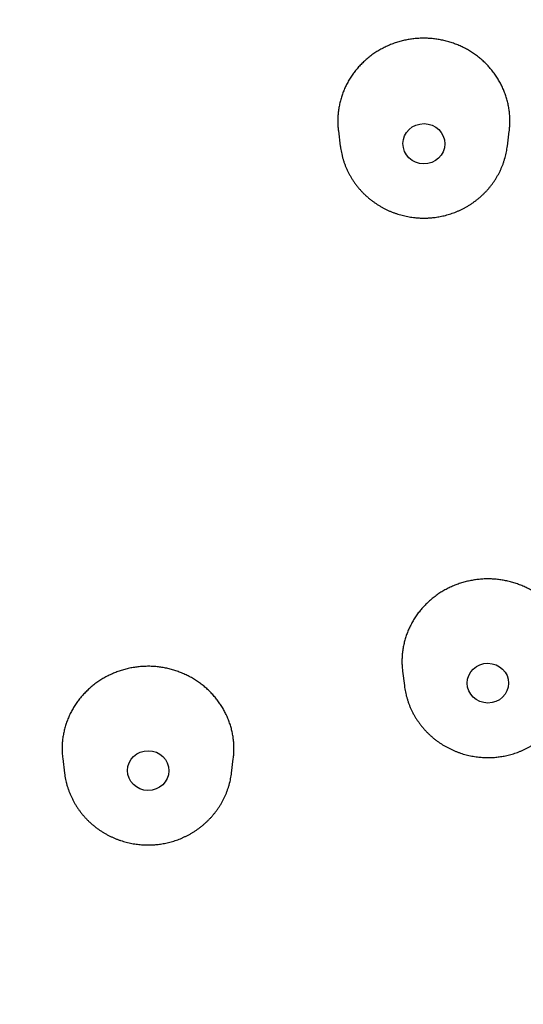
# Model space of a CAD drawing. Header units: millimetres. Extents: x 8 to 486, y 12 to 546.
# Tile 95 of 121: x 257 to 267, y 510 to 529. Entities that reach past the tile are written whole.
import ezdxf

# ---------------------------------------------------------------- set-up
doc = ezdxf.new("R2010")
doc.units = ezdxf.units.MM

msp = doc.modelspace()

# ---------------------------------------------------------------- linework, layer by layer
at = {"color": 7, "linetype": 'Continuous', "lineweight": 30}
for p, q in [((263.537, 526.869), (263.574, 526.576)), ((266.785, 526.576), (266.821, 526.868)), ((264.771, 516.482), (264.805, 516.206)), ((258.239, 514.803), (258.273, 514.526)), ((261.484, 514.526), (261.518, 514.802)), ((258.273, 514.528), (258.273, 514.526)), ((261.484, 514.524), (261.484, 514.526))]:
    msp.add_line(p, q, dxfattribs=at)
for centre, major_axis, ratio in [((265.18, 526.623), (0.402, -0.003), 0.962058), ((266.411, 516.254), (0.398, -0.001), 0.960655), ((259.881, 514.574), (0.398, -0.003), 0.96038)]:
    msp.add_ellipse(centre, major_axis=major_axis, ratio=ratio, dxfattribs=at)
for points, knots in [([(269, 539.209), (268.893, 539.209), (268.742, 539.209), (268.518, 539.207), (268.327, 539.204), (268.097, 539.201), (267.856, 539.195), (267.603, 539.188), (267.341, 539.18), (267.072, 539.17), (266.798, 539.157), (266.52, 539.144), (266.238, 539.128), (265.953, 539.11), (265.666, 539.09), (265.377, 539.069), (265.086, 539.045), (264.794, 539.02), (264.5, 538.992), (264.206, 538.963), (263.91, 538.932), (263.614, 538.898), (263.317, 538.863), (263.019, 538.825), (262.721, 538.786), (262.423, 538.744), (262.124, 538.701), (261.825, 538.656), (261.526, 538.608), (261.227, 538.559), (260.927, 538.507), (260.627, 538.453), (260.328, 538.398), (260.028, 538.34), (259.729, 538.281), (259.43, 538.219), (259.13, 538.155), (258.831, 538.09), (258.532, 538.022), (258.234, 537.952), (257.936, 537.88), (257.637, 537.806), (257.34, 537.731), (257.042, 537.653), (256.745, 537.573), (256.449, 537.491), (256.153, 537.407), (255.857, 537.322), (255.561, 537.234), (255.267, 537.144), (254.972, 537.052), (254.678, 536.958), (254.385, 536.862), (254.093, 536.765), (253.8, 536.665), (253.509, 536.563), (253.218, 536.459), (252.928, 536.354), (252.638, 536.246), (252.349, 536.136), (252.061, 536.025), (251.774, 535.911), (251.487, 535.796), (251.201, 535.678), (250.916, 535.559), (250.631, 535.438), (250.348, 535.315), (250.065, 535.189), (249.783, 535.062), (249.502, 534.934), (249.222, 534.803), (248.942, 534.67), (248.664, 534.535), (248.386, 534.399), (248.11, 534.26), (247.834, 534.12), (247.559, 533.978), (247.285, 533.834), (247.013, 533.688), (246.741, 533.541), (246.47, 533.391), (246.201, 533.24), (245.932, 533.086), (245.664, 532.931), (245.398, 532.775), (245.133, 532.616), (244.868, 532.456), (244.605, 532.293), (244.343, 532.129), (244.083, 531.964), (243.823, 531.796), (243.564, 531.627), (243.307, 531.456), (243.051, 531.283), (242.796, 531.109), (242.543, 530.932), (242.29, 530.754), (242.039, 530.575), (241.789, 530.393), (241.541, 530.21), (241.294, 530.026), (241.048, 529.839), (240.803, 529.651), (240.56, 529.461), (240.318, 529.27), (240.078, 529.077), (239.839, 528.882), (239.601, 528.686), (239.365, 528.488), (239.13, 528.289), (238.896, 528.088), (238.664, 527.885), (238.434, 527.681), (238.205, 527.475), (237.977, 527.268), (237.751, 527.059), (237.526, 526.848), (237.303, 526.637), (237.081, 526.423), (236.861, 526.208), (236.643, 525.992), (236.426, 525.774), (236.211, 525.554), (235.997, 525.333), (235.785, 525.111), (235.574, 524.887), (235.365, 524.662), (235.158, 524.436), (234.952, 524.208), (234.748, 523.978), (234.546, 523.748), (234.345, 523.515), (234.146, 523.282), (233.949, 523.047), (233.753, 522.811), (233.559, 522.573), (233.367, 522.334), (233.177, 522.094), (232.988, 521.853), (232.801, 521.61), (232.616, 521.366), (232.432, 521.121), (232.251, 520.874), (232.071, 520.627), (231.893, 520.378), (231.716, 520.127), (231.542, 519.876), (231.369, 519.624), (231.199, 519.37), (231.03, 519.115), (230.863, 518.859), (230.697, 518.602), (230.534, 518.343), (230.373, 518.084), (230.213, 517.824), (230.055, 517.562), (229.899, 517.299), (229.746, 517.036), (229.594, 516.771), (229.444, 516.505), (229.295, 516.238), (229.149, 515.97), (229.005, 515.702), (228.863, 515.432), (228.723, 515.161), (228.584, 514.889), (228.448, 514.617), (228.314, 514.343), (228.181, 514.068), (228.051, 513.793), (227.923, 513.517), (227.796, 513.239), (227.672, 512.961), (227.55, 512.683), (227.43, 512.403), (227.311, 512.122), (227.195, 511.841), (227.081, 511.559), (226.969, 511.276), (226.859, 510.992), (226.751, 510.708), (226.645, 510.422), (226.542, 510.137), (226.44, 509.85), (226.34, 509.563), (226.243, 509.275), (226.148, 508.986), (226.054, 508.697), (225.963, 508.407), (225.874, 508.116), (225.787, 507.825), (225.703, 507.533), (225.62, 507.241), (225.54, 506.948), (225.461, 506.654), (225.385, 506.36), (225.311, 506.066), (225.239, 505.771), (225.169, 505.475), (225.102, 505.179), (225.036, 504.883), (224.973, 504.586), (224.912, 504.288), (224.853, 503.99), (224.796, 503.692), (224.742, 503.394), (224.69, 503.095), (224.639, 502.795), (224.591, 502.495), (224.546, 502.195), (224.502, 501.895), (224.461, 501.594), (224.422, 501.293), (224.385, 500.992), (224.35, 500.691), (224.317, 500.389), (224.287, 500.087), (224.259, 499.785), (224.233, 499.482), (224.209, 499.18), (224.188, 498.877), (224.168, 498.574), (224.151, 498.271), (224.137, 497.968), (224.124, 497.665), (224.114, 497.361), (224.105, 497.058), (224.1, 496.755), (224.096, 496.451), (224.094, 496.147), (224.095, 495.844), (224.098, 495.54), (224.103, 495.237), (224.111, 494.933), (224.12, 494.629), (224.132, 494.326), (224.146, 494.023), (224.163, 493.719), (224.181, 493.416), (224.202, 493.113), (224.225, 492.81), (224.25, 492.507), (224.278, 492.204), (224.308, 491.902), (224.34, 491.6), (224.374, 491.297), (224.41, 490.996), (224.449, 490.694), (224.489, 490.392), (224.532, 490.091), (224.578, 489.79), (224.625, 489.49), (224.675, 489.19), (224.727, 488.89), (224.781, 488.59), (224.837, 488.291), (224.895, 487.992), (224.956, 487.694), (225.019, 487.396), (225.084, 487.098), (225.151, 486.801), (225.221, 486.504), (225.292, 486.208), (225.366, 485.912), (225.442, 485.616), (225.52, 485.322), (225.6, 485.027), (225.683, 484.733), (225.768, 484.44), (225.854, 484.148), (225.943, 483.855), (226.034, 483.564), (226.128, 483.273), (226.223, 482.983), (226.321, 482.693), (226.42, 482.404), (226.522, 482.116), (226.626, 481.828), (226.732, 481.541), (226.84, 481.255), (226.95, 480.969), (227.063, 480.685), (227.177, 480.4), (227.294, 480.117), (227.413, 479.835), (227.533, 479.553), (227.656, 479.272), (227.781, 478.992), (227.908, 478.713), (228.037, 478.434), (228.168, 478.157), (228.301, 477.88), (228.436, 477.604), (228.574, 477.33), (228.713, 477.056), (228.854, 476.783), (228.997, 476.511), (229.143, 476.24), (229.29, 475.969), (229.439, 475.7), (229.591, 475.432), (229.744, 475.165), (229.899, 474.899), (230.056, 474.634), (230.215, 474.37), (230.377, 474.107), (230.54, 473.845), (230.705, 473.584), (230.872, 473.325), (231.04, 473.066), (231.211, 472.809), (231.384, 472.553), (231.558, 472.298), (231.735, 472.044), (231.913, 471.791), (232.093, 471.54), (232.276, 471.289), (232.459, 471.04), (232.645, 470.792), (232.833, 470.546), (233.022, 470.301), (233.214, 470.056), (233.407, 469.814), (233.602, 469.572), (233.798, 469.332), (233.997, 469.093), (234.197, 468.856), (234.399, 468.62), (234.603, 468.385), (234.808, 468.151), (235.016, 467.919), (235.225, 467.689), (235.435, 467.46), (235.648, 467.232), (235.862, 467.005), (236.077, 466.781), (236.295, 466.557), (236.514, 466.335), (236.735, 466.115), (236.957, 465.896), (237.181, 465.678), (237.407, 465.462), (237.634, 465.247), (237.863, 465.034), (238.094, 464.823), (238.326, 464.613), (238.56, 464.405), (238.795, 464.198), (239.032, 463.993), (239.27, 463.789), (239.51, 463.587), (239.751, 463.387), (239.994, 463.188), (240.238, 462.991), (240.484, 462.796), (240.731, 462.602), (240.98, 462.41), (241.23, 462.22), (241.482, 462.031), (241.735, 461.844), (241.99, 461.659), (242.245, 461.475), (242.503, 461.293), (242.761, 461.113), (243.021, 460.935), (243.283, 460.758), (243.546, 460.583), (243.81, 460.41), (244.075, 460.239), (244.342, 460.069), (244.61, 459.901), (244.879, 459.736), (245.149, 459.571), (245.421, 459.409), (245.694, 459.249), (245.969, 459.09), (246.244, 458.933), (246.521, 458.779), (246.799, 458.625), (247.078, 458.474), (247.358, 458.325), (247.64, 458.178), (247.922, 458.032), (248.206, 457.889), (248.491, 457.747), (248.777, 457.607), (249.064, 457.47), (249.352, 457.334), (249.641, 457.2), (249.932, 457.068), (250.223, 456.938), (250.515, 456.81), (250.809, 456.684), (251.103, 456.56), (251.339, 456.462), (251.476, 456.407), (251.515, 456.391)], [0, 0, 0, 0, 0.0026104, 0.0036772, 0.0054477, 0.0072886, 0.0092656, 0.0113308, 0.0134652, 0.0156533, 0.0178844, 0.0201502, 0.0224447, 0.0247633, 0.0271022, 0.0294586, 0.0318301, 0.0342148, 0.0366111, 0.0390177, 0.0414334, 0.0438574, 0.0462889, 0.048727, 0.0511713, 0.0536212, 0.0560762, 0.058536, 0.0610001, 0.0634683, 0.0659402, 0.0684156, 0.0708942, 0.0733759, 0.0758605, 0.0783478, 0.0808376, 0.0833297, 0.0858242, 0.0883207, 0.0908193, 0.0933197, 0.095822, 0.098326, 0.1008317, 0.1033389, 0.1058477, 0.1083578, 0.1108694, 0.1133822, 0.1158963, 0.1184116, 0.1209281, 0.1234456, 0.1259643, 0.128484, 0.1310046, 0.1335262, 0.1360488, 0.1385722, 0.1410965, 0.1436216, 0.1461476, 0.1486743, 0.1512017, 0.1537299, 0.1562588, 0.1587884, 0.1613186, 0.1638496, 0.1663811, 0.1689132, 0.171446, 0.1739793, 0.1765131, 0.1790476, 0.1815825, 0.184118, 0.186654, 0.1891905, 0.1917275, 0.1942649, 0.1968028, 0.1993411, 0.2018799, 0.2044192, 0.2069588, 0.2094988, 0.2120393, 0.2145802, 0.2171214, 0.219663, 0.222205, 0.2247473, 0.22729, 0.2298331, 0.2323765, 0.2349202, 0.2374643, 0.2400087, 0.2425534, 0.2450984, 0.2476437, 0.2501894, 0.2527353, 0.2552815, 0.257828, 0.2603748, 0.2629219, 0.2654692, 0.2680169, 0.2705648, 0.2731129, 0.2756613, 0.27821, 0.2807589, 0.283308, 0.2858575, 0.2884071, 0.290957, 0.2935071, 0.2960575, 0.2986081, 0.3011589, 0.3037099, 0.3062612, 0.3088126, 0.3113643, 0.3139162, 0.3164684, 0.3190207, 0.3215732, 0.324126, 0.3266789, 0.3292321, 0.3317854, 0.334339, 0.3368927, 0.3394466, 0.3420008, 0.3445551, 0.3471096, 0.3496643, 0.3522192, 0.3547742, 0.3573295, 0.3598849, 0.3624405, 0.3649963, 0.3675523, 0.3701084, 0.3726647, 0.3752212, 0.3777779, 0.3803347, 0.3828917, 0.3854489, 0.3880062, 0.3905637, 0.3931214, 0.3956792, 0.3982373, 0.4007954, 0.4033538, 0.4059123, 0.4084709, 0.4110297, 0.4135887, 0.4161479, 0.4187072, 0.4212666, 0.4238262, 0.426386, 0.4289459, 0.431506, 0.4340662, 0.4366266, 0.4391872, 0.4417479, 0.4443087, 0.4468698, 0.4494309, 0.4519922, 0.4545537, 0.4571153, 0.4596771, 0.462239, 0.4648011, 0.4673633, 0.4699257, 0.4724882, 0.4750509, 0.4776137, 0.4801766, 0.4827398, 0.485303, 0.4878664, 0.49043, 0.4929937, 0.4955576, 0.4981216, 0.5006857, 0.50325, 0.5058145, 0.5083791, 0.5109438, 0.5135087, 0.5160738, 0.518639, 0.5212043, 0.5237698, 0.5263354, 0.5289012, 0.5314671, 0.5340332, 0.5365994, 0.5391657, 0.5417323, 0.5442989, 0.5468657, 0.5494327, 0.5519998, 0.554567, 0.5571344, 0.559702, 0.5622697, 0.5648375, 0.5674055, 0.5699737, 0.5725419, 0.5751104, 0.577679, 0.5802477, 0.5828166, 0.5853856, 0.5879548, 0.5905241, 0.5930936, 0.5956633, 0.598233, 0.600803, 0.6033731, 0.6059433, 0.6085137, 0.6110842, 0.6136549, 0.6162258, 0.6187968, 0.6213679, 0.6239393, 0.6265107, 0.6290823, 0.6316541, 0.634226, 0.6367981, 0.6393703, 0.6419427, 0.6445153, 0.647088, 0.6496608, 0.6522339, 0.654807, 0.6573804, 0.6599539, 0.6625275, 0.6651013, 0.6676753, 0.6702494, 0.6728237, 0.6753982, 0.6779728, 0.6805476, 0.6831225, 0.6856976, 0.6882729, 0.6908483, 0.6934239, 0.6959997, 0.6985756, 0.7011517, 0.703728, 0.7063044, 0.708881, 0.7114578, 0.7140347, 0.7166119, 0.7191891, 0.7217666, 0.7243442, 0.7269221, 0.7295, 0.7320782, 0.7346565, 0.7372351, 0.7398138, 0.7423926, 0.7449717, 0.7475509, 0.7501304, 0.75271, 0.7552898, 0.7578697, 0.7604499, 0.7630302, 0.7656108, 0.7681915, 0.7707724, 0.7733536, 0.7759349, 0.7785164, 0.7810981, 0.78368, 0.7862621, 0.7888444, 0.7914269, 0.7940096, 0.7965925, 0.7991757, 0.801759, 0.8043426, 0.8069263, 0.8095103, 0.8120945, 0.8146789, 0.8172635, 0.8198484, 0.8224335, 0.8250188, 0.8276043, 0.8301901, 0.8327761, 0.8353623, 0.8379488, 0.8405356, 0.8431225, 0.8457097, 0.8482972, 0.8508849, 0.8534729, 0.8560612, 0.8586497, 0.8612384, 0.8638275, 0.8664168, 0.8690064, 0.8715962, 0.8741864, 0.8767768, 0.8793676, 0.8819586, 0.88455, 0.8871416, 0.8897336, 0.8923258, 0.8949184, 0.8975114, 0.9001046, 0.9026982, 0.9052921, 0.9078864, 0.9104811, 0.9130761, 0.9156715, 0.9182672, 0.9208633, 0.9234599, 0.9260568, 0.9286541, 0.9312519, 0.9338501, 0.9364487, 0.9390477, 0.9416473, 0.9442472, 0.9468477, 0.9494486, 0.95205, 0.954652, 0.9572545, 0.9598575, 0.962461, 0.9650651, 0.9676698, 0.9702751, 0.972881, 0.9754876, 0.9780948, 0.9807026, 0.9833112, 0.9859204, 0.9885304, 0.9911411, 0.9937526, 0.996365, 0.9989781, 1, 1, 1, 1]), ([(266.833, 527.058), (266.833, 527.088), (266.832, 527.147), (266.824, 527.234), (266.811, 527.323), (266.793, 527.411), (266.77, 527.499), (266.741, 527.585), (266.708, 527.668), (266.671, 527.749), (266.628, 527.828), (266.581, 527.906), (266.529, 527.981), (266.472, 528.053), (266.413, 528.121), (266.35, 528.185), (266.282, 528.247), (266.211, 528.305), (266.135, 528.359), (266.058, 528.409), (265.978, 528.454), (265.896, 528.495), (265.812, 528.531), (265.724, 528.563), (265.634, 528.591), (265.544, 528.613), (265.453, 528.63), (265.362, 528.643), (265.27, 528.65), (265.176, 528.653), (265.082, 528.65), (264.989, 528.642), (264.897, 528.629), (264.808, 528.612), (264.718, 528.589), (264.629, 528.562), (264.541, 528.529), (264.456, 528.492), (264.374, 528.451), (264.295, 528.406), (264.218, 528.356), (264.143, 528.302), (264.072, 528.243), (264.004, 528.181), (263.941, 528.116), (263.882, 528.048), (263.826, 527.977), (263.775, 527.902), (263.727, 527.824), (263.685, 527.743), (263.647, 527.662), (263.615, 527.579), (263.587, 527.494), (263.564, 527.407), (263.546, 527.318), (263.534, 527.23), (263.527, 527.144), (263.525, 527.058), (263.527, 526.971), (263.532, 526.908), (263.537, 526.874), (263.538, 526.869)], [0, 0, 0, 0, 0.0169881, 0.0339894, 0.0509775, 0.0684591, 0.0859549, 0.1034365, 0.1204246, 0.1374258, 0.154414, 0.1718956, 0.1893914, 0.206873, 0.2238609, 0.2408618, 0.2578496, 0.2753309, 0.2928265, 0.3103078, 0.3272946, 0.3442944, 0.3612812, 0.3787614, 0.3962559, 0.4137361, 0.4307216, 0.4477201, 0.4647055, 0.4821844, 0.4996775, 0.5171564, 0.5341409, 0.5511386, 0.5681231, 0.585601, 0.6030931, 0.620571, 0.6375556, 0.6545532, 0.6715377, 0.6890156, 0.7065077, 0.7239855, 0.7409709, 0.7579694, 0.7749549, 0.7924336, 0.8099266, 0.8274053, 0.844392, 0.8613919, 0.8783786, 0.8958587, 0.913353, 0.9308331, 0.9470563, 0.9633252, 0.9803132, 0.9973143, 1, 1, 1, 1]), ([(266.821, 526.868), (266.822, 526.876), (266.827, 526.912), (266.832, 526.975), (266.833, 527.03), (266.833, 527.058)], [0, 0, 0, 0, 0.125843, 0.562324, 1, 1, 1, 1]), ([(263.574, 526.575), (263.574, 526.574), (263.577, 526.553), (263.583, 526.513), (263.594, 526.455), (263.607, 526.398), (263.622, 526.341), (263.64, 526.284), (263.659, 526.228), (263.681, 526.173), (263.705, 526.118), (263.732, 526.064), (263.76, 526.012), (263.79, 525.96), (263.823, 525.909), (263.858, 525.859), (263.894, 525.811), (263.933, 525.764), (263.973, 525.718), (264.016, 525.673), (264.06, 525.63), (264.106, 525.589), (264.154, 525.549), (264.202, 525.513), (264.25, 525.479), (264.297, 525.448), (264.345, 525.419), (264.394, 525.391), (264.444, 525.365), (264.495, 525.341), (264.547, 525.318), (264.6, 525.298), (264.653, 525.279), (264.707, 525.262), (264.761, 525.247), (264.815, 525.234), (264.87, 525.222), (264.924, 525.213), (264.977, 525.206), (265.026, 525.2), (265.069, 525.197), (265.108, 525.195), (265.144, 525.194), (265.168, 525.194), (265.179, 525.194)], [0, 0, 0, 0, 0.001886, 0.027501, 0.053159, 0.078863, 0.104615, 0.130415, 0.156266, 0.182171, 0.20813, 0.234147, 0.260224, 0.286364, 0.312568, 0.338842, 0.365187, 0.391607, 0.418108, 0.444694, 0.471371, 0.498144, 0.525023, 0.552017, 0.576302, 0.600592, 0.624881, 0.649168, 0.673449, 0.697722, 0.721982, 0.746221, 0.770433, 0.794604, 0.818714, 0.842734, 0.866608, 0.890231, 0.913369, 0.935367, 0.954303, 0.968848, 0.985558, 1, 1, 1, 1]), ([(265.179, 525.194), (265.2, 525.194), (265.229, 525.194), (265.272, 525.196), (265.309, 525.199), (265.352, 525.202), (265.398, 525.208), (265.446, 525.215), (265.495, 525.224), (265.545, 525.234), (265.596, 525.246), (265.647, 525.261), (265.698, 525.277), (265.75, 525.294), (265.801, 525.314), (265.852, 525.336), (265.902, 525.359), (265.952, 525.384), (266.001, 525.411), (266.049, 525.44), (266.097, 525.471), (266.143, 525.503), (266.188, 525.537), (266.233, 525.572), (266.276, 525.61), (266.318, 525.648), (266.358, 525.689), (266.397, 525.731), (266.435, 525.774), (266.471, 525.819), (266.505, 525.865), (266.538, 525.912), (266.569, 525.96), (266.598, 526.01), (266.625, 526.06), (266.651, 526.112), (266.674, 526.165), (266.696, 526.218), (266.715, 526.272), (266.733, 526.328), (266.748, 526.383), (266.762, 526.44), (266.773, 526.496), (266.78, 526.542), (266.784, 526.568), (266.784, 526.576)], [0, 0, 0, 0, 0.026569, 0.037305, 0.05514, 0.07367, 0.093559, 0.114333, 0.135801, 0.157809, 0.180249, 0.20304, 0.226121, 0.249444, 0.272974, 0.296681, 0.32054, 0.344533, 0.368643, 0.392857, 0.417164, 0.441554, 0.466018, 0.490551, 0.515146, 0.539797, 0.5645, 0.589252, 0.614049, 0.638888, 0.663767, 0.688683, 0.713635, 0.738622, 0.763642, 0.788694, 0.813778, 0.838894, 0.864042, 0.88922, 0.91443, 0.939672, 0.964946, 0.990253, 1, 1, 1, 1]), ([(268.05, 516.482), (268.051, 516.49), (268.056, 516.525), (268.06, 516.588), (268.063, 516.673), (268.06, 516.759), (268.053, 516.847), (268.04, 516.935), (268.022, 517.023), (267.999, 517.11), (267.97, 517.196), (267.937, 517.279), (267.9, 517.359), (267.857, 517.438), (267.81, 517.515), (267.758, 517.59), (267.702, 517.662), (267.642, 517.73), (267.579, 517.794), (267.512, 517.855), (267.44, 517.913), (267.365, 517.967), (267.287, 518.017), (267.208, 518.062), (267.126, 518.102), (267.042, 518.138), (266.954, 518.17), (266.865, 518.197), (266.774, 518.22), (266.683, 518.237), (266.593, 518.249), (266.501, 518.256), (266.407, 518.259), (266.313, 518.256), (266.22, 518.248), (266.129, 518.235), (266.039, 518.218), (265.949, 518.196), (265.86, 518.168), (265.772, 518.136), (265.687, 518.099), (265.605, 518.058), (265.527, 518.013), (265.45, 517.963), (265.376, 517.909), (265.304, 517.85), (265.236, 517.788), (265.173, 517.724), (265.114, 517.656), (265.059, 517.585), (265.007, 517.51), (264.96, 517.432), (264.918, 517.352), (264.88, 517.271), (264.848, 517.189), (264.82, 517.104), (264.797, 517.017), (264.78, 516.928), (264.767, 516.841), (264.76, 516.755), (264.759, 516.699), (264.759, 516.671)], [0, 0, 0, 0, 0.004441, 0.020538, 0.03668, 0.05367, 0.070673, 0.087662, 0.105146, 0.122643, 0.140127, 0.157116, 0.174119, 0.191109, 0.208592, 0.22609, 0.243573, 0.260563, 0.277566, 0.294555, 0.312039, 0.329536, 0.347019, 0.364009, 0.381011, 0.398001, 0.415484, 0.432981, 0.450464, 0.467453, 0.484456, 0.501445, 0.518928, 0.536425, 0.553908, 0.570897, 0.587899, 0.604888, 0.62237, 0.639867, 0.65735, 0.674339, 0.691341, 0.70833, 0.725813, 0.743309, 0.760792, 0.777781, 0.794783, 0.811773, 0.829255, 0.846752, 0.864235, 0.881225, 0.898227, 0.915217, 0.9327, 0.950197, 0.96768, 0.983817, 1, 1, 1, 1]), ([(261.518, 514.802), (261.52, 514.818), (261.526, 514.863), (261.53, 514.939), (261.531, 515.029), (261.526, 515.119), (261.516, 515.207), (261.501, 515.294), (261.481, 515.381), (261.455, 515.467), (261.424, 515.552), (261.39, 515.634), (261.351, 515.711), (261.309, 515.786), (261.262, 515.86), (261.21, 515.932), (261.153, 516.002), (261.091, 516.069), (261.025, 516.134), (260.956, 516.194), (260.885, 516.25), (260.81, 516.302), (260.733, 516.35), (260.651, 516.394), (260.567, 516.434), (260.481, 516.469), (260.394, 516.499), (260.306, 516.524), (260.216, 516.545), (260.124, 516.561), (260.031, 516.572), (259.938, 516.578), (259.845, 516.578), (259.754, 516.574), (259.662, 516.565), (259.569, 516.551), (259.477, 516.531), (259.388, 516.507), (259.3, 516.478), (259.215, 516.445), (259.132, 516.407), (259.05, 516.365), (258.969, 516.317), (258.893, 516.266), (258.82, 516.211), (258.752, 516.153), (258.686, 516.09), (258.623, 516.024), (258.564, 515.954), (258.509, 515.881), (258.46, 515.806), (258.415, 515.729), (258.374, 515.649), (258.338, 515.567), (258.307, 515.481), (258.28, 515.395), (258.259, 515.309), (258.243, 515.222), (258.233, 515.134), (258.227, 515.045), (258.227, 514.954), (258.23, 514.873), (258.237, 514.823), (258.239, 514.803)], [0, 0, 0, 0, 0.0087542, 0.0256185, 0.0424966, 0.0593609, 0.0757495, 0.0921506, 0.1085392, 0.1254037, 0.1422821, 0.1591466, 0.1746748, 0.1902459, 0.2066346, 0.2230358, 0.2394245, 0.2562891, 0.2731675, 0.2900322, 0.3064208, 0.3228221, 0.3392107, 0.3560754, 0.3729539, 0.3898185, 0.406207, 0.4226082, 0.4389967, 0.4558612, 0.4727395, 0.489604, 0.5059923, 0.5223931, 0.5387814, 0.5556457, 0.5725237, 0.589388, 0.605776, 0.6221767, 0.6385647, 0.6554288, 0.6723066, 0.6891707, 0.7055587, 0.7219593, 0.7383473, 0.7552112, 0.772089, 0.788953, 0.8053411, 0.8217418, 0.8381299, 0.854994, 0.8718719, 0.888736, 0.9051243, 0.9215252, 0.9379136, 0.9547779, 0.971656, 0.9885204, 1, 1, 1, 1]), ([(264.759, 516.671), (264.759, 516.642), (264.76, 516.583), (264.765, 516.52), (264.77, 516.487), (264.771, 516.482)], [0, 0, 0, 0, 0.46319, 0.926737, 1, 1, 1, 1]), ([(264.805, 516.205), (264.805, 516.204), (264.808, 516.183), (264.814, 516.143), (264.825, 516.085), (264.838, 516.027), (264.853, 515.97), (264.871, 515.914), (264.89, 515.858), (264.912, 515.802), (264.936, 515.748), (264.963, 515.694), (264.991, 515.641), (265.022, 515.589), (265.054, 515.539), (265.089, 515.489), (265.125, 515.441), (265.164, 515.393), (265.204, 515.347), (265.247, 515.303), (265.291, 515.26), (265.337, 515.219), (265.385, 515.179), (265.433, 515.142), (265.481, 515.109), (265.528, 515.078), (265.576, 515.048), (265.625, 515.021), (265.676, 514.995), (265.727, 514.971), (265.778, 514.948), (265.831, 514.927), (265.884, 514.909), (265.938, 514.892), (265.992, 514.877), (266.046, 514.863), (266.101, 514.852), (266.155, 514.843), (266.208, 514.836), (266.257, 514.83), (266.3, 514.827), (266.339, 514.825), (266.375, 514.824), (266.399, 514.823), (266.41, 514.823)], [0, 0, 0, 0, 0.0017993, 0.0274165, 0.0530774, 0.0787837, 0.1045373, 0.1303398, 0.1561934, 0.1821, 0.2080617, 0.234081, 0.2601601, 0.2863018, 0.3125088, 0.3387843, 0.3651317, 0.3915548, 0.4180579, 0.444646, 0.4713248, 0.4981008, 0.524982, 0.5519778, 0.5762657, 0.6005571, 0.6248483, 0.6491372, 0.6734209, 0.6976959, 0.7219575, 0.7461995, 0.7704132, 0.794586, 0.8186987, 0.8427202, 0.8665963, 0.8902216, 0.9133614, 0.9353613, 0.9542989, 0.9688454, 0.9855565, 1, 1, 1, 1]), ([(266.41, 514.823), (266.431, 514.824), (266.46, 514.824), (266.503, 514.826), (266.54, 514.828), (266.583, 514.832), (266.629, 514.838), (266.677, 514.845), (266.726, 514.853), (266.776, 514.864), (266.827, 514.876), (266.878, 514.89), (266.93, 514.906), (266.981, 514.924), (267.032, 514.944), (267.083, 514.965), (267.133, 514.989), (267.183, 515.014), (267.232, 515.041), (267.28, 515.07), (267.328, 515.1), (267.374, 515.133), (267.42, 515.167), (267.464, 515.202), (267.507, 515.239), (267.549, 515.278), (267.589, 515.319), (267.628, 515.36), (267.666, 515.404), (267.702, 515.448), (267.736, 515.494), (267.769, 515.541), (267.8, 515.59), (267.829, 515.639), (267.856, 515.69), (267.882, 515.742), (267.905, 515.794), (267.927, 515.848), (267.946, 515.902), (267.964, 515.957), (267.979, 516.013), (267.993, 516.069), (268.004, 516.126), (268.012, 516.172), (268.015, 516.199), (268.016, 516.206)], [0, 0, 0, 0, 0.02656, 0.037293, 0.055123, 0.073646, 0.093529, 0.114297, 0.135757, 0.157758, 0.180191, 0.202975, 0.226048, 0.249365, 0.272887, 0.296586, 0.320438, 0.344423, 0.368525, 0.392731, 0.41703, 0.441412, 0.465869, 0.490394, 0.514981, 0.539624, 0.56432, 0.589064, 0.613853, 0.638684, 0.663554, 0.688463, 0.713407, 0.738385, 0.763397, 0.788442, 0.813518, 0.838626, 0.863765, 0.888936, 0.914138, 0.939371, 0.964638, 0.989937, 1, 1, 1, 1]), ([(258.273, 514.528), (258.273, 514.526), (258.276, 514.504), (258.282, 514.463), (258.293, 514.405), (258.306, 514.348), (258.321, 514.291), (258.339, 514.234), (258.359, 514.178), (258.381, 514.123), (258.405, 514.068), (258.431, 514.014), (258.459, 513.962), (258.49, 513.91), (258.522, 513.859), (258.557, 513.809), (258.593, 513.761), (258.632, 513.714), (258.673, 513.668), (258.715, 513.623), (258.759, 513.58), (258.806, 513.539), (258.853, 513.499), (258.901, 513.463), (258.949, 513.429), (258.996, 513.398), (259.044, 513.369), (259.094, 513.341), (259.144, 513.315), (259.195, 513.291), (259.246, 513.268), (259.299, 513.248), (259.352, 513.229), (259.406, 513.212), (259.46, 513.197), (259.514, 513.184), (259.569, 513.172), (259.623, 513.163), (259.676, 513.156), (259.726, 513.15), (259.769, 513.147), (259.808, 513.145), (259.843, 513.144), (259.867, 513.144), (259.879, 513.144)], [0, 0, 0, 0, 0.003058, 0.028643, 0.054272, 0.079946, 0.105667, 0.131437, 0.157258, 0.183131, 0.20906, 0.235047, 0.261093, 0.287202, 0.313376, 0.339618, 0.365932, 0.392322, 0.418792, 0.445346, 0.471992, 0.498734, 0.525581, 0.552543, 0.5768, 0.601061, 0.625321, 0.64958, 0.673833, 0.698077, 0.722308, 0.74652, 0.770703, 0.794845, 0.818927, 0.842919, 0.866765, 0.89036, 0.913471, 0.935443, 0.954357, 0.968885, 0.985575, 1, 1, 1, 1]), ([(259.879, 513.144), (259.899, 513.144), (259.928, 513.144), (259.971, 513.146), (260.008, 513.148), (260.051, 513.152), (260.097, 513.158), (260.145, 513.165), (260.194, 513.174), (260.244, 513.184), (260.295, 513.196), (260.346, 513.211), (260.398, 513.226), (260.449, 513.244), (260.5, 513.264), (260.551, 513.286), (260.601, 513.309), (260.651, 513.334), (260.7, 513.361), (260.748, 513.39), (260.796, 513.421), (260.842, 513.453), (260.888, 513.487), (260.932, 513.522), (260.975, 513.56), (261.017, 513.598), (261.057, 513.639), (261.096, 513.681), (261.134, 513.724), (261.17, 513.769), (261.204, 513.814), (261.237, 513.862), (261.268, 513.91), (261.297, 513.96), (261.324, 514.01), (261.35, 514.062), (261.373, 514.115), (261.395, 514.168), (261.414, 514.222), (261.432, 514.277), (261.448, 514.333), (261.461, 514.39), (261.472, 514.446), (261.48, 514.491), (261.483, 514.518), (261.483, 514.524)], [0, 0, 0, 0, 0.026585, 0.037328, 0.055174, 0.073715, 0.093616, 0.114403, 0.135884, 0.157906, 0.180359, 0.203164, 0.226259, 0.249597, 0.273141, 0.296862, 0.320736, 0.344744, 0.368869, 0.393098, 0.417419, 0.441824, 0.466304, 0.490852, 0.515461, 0.540128, 0.564846, 0.589613, 0.614425, 0.639279, 0.664173, 0.689105, 0.714072, 0.739074, 0.764109, 0.789177, 0.814277, 0.839408, 0.864571, 0.889765, 0.91499, 0.940247, 0.965537, 0.99086, 1, 1, 1, 1])]:
    msp.add_open_spline(points, degree=3, knots=knots, dxfattribs=at)

doc.saveas('drawing.dxf')
